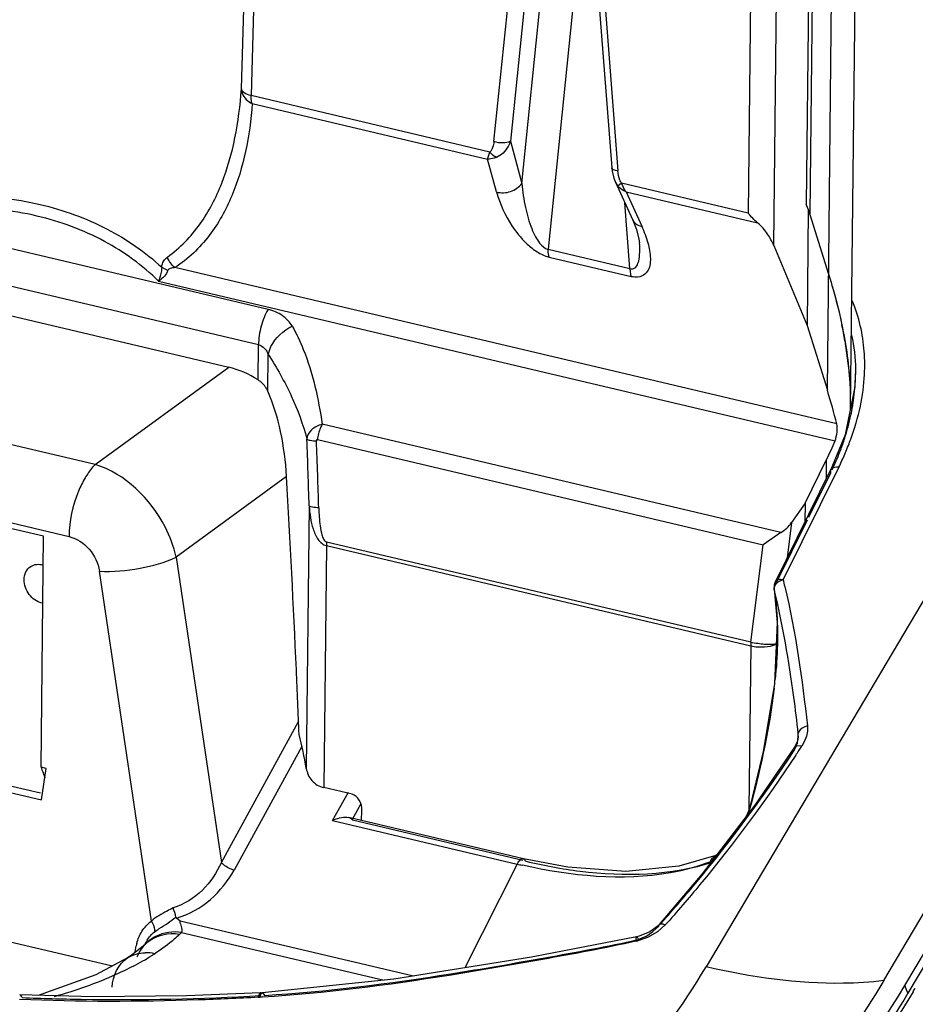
# Model space of a CAD drawing. Header units: inches. Extents: x 0 to 17, y 0 to 11.
# Tile 74 of 104: x 10.276 to 10.565, y 2.958 to 3.275. Entities that reach past the tile are written whole.
import ezdxf

# ---------------------------------------------------------------- set-up
doc = ezdxf.new("R2010")
doc.units = ezdxf.units.IN
doc.header["$LTSCALE"] = 0.935
doc.header["$MEASUREMENT"] = 0
doc.layers.add('1', color=7, linetype='CONTINUOUS')
doc.layers.add('2', color=7, linetype='CONTINUOUS')

msp = doc.modelspace()

# ---------------------------------------------------------------- linework, layer by layer
at = {"layer": '1', "color": 7, "linetype": 'Continuous'}
for p, q in [((10.3477640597, 3.2527575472), (10.3532979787, 3.4368457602)), ((10.3564060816, 3.4346479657), (10.350866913, 3.2505984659)), ((10.546022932, 3.3262505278), (10.5441198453, 3.1494323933)), ((10.5367374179, 3.1556023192), (10.5384351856, 3.3133348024)), ((10.4577717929, 3.3092309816), (10.446672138, 3.2011204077)), ((10.5309218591, 3.3089650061), (10.5299166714, 3.2155772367)), ((10.532099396, 3.3082160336), (10.5310683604, 3.2124268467)), ((10.4382098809, 3.2223099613), (10.4466895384, 3.3049017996)), ((10.4412538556, 3.3014980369), (10.4345195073, 3.2359058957)), ((10.5122193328, 3.3027770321), (10.5112502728, 3.2127457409)), ((10.5194518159, 3.2022971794), (10.5205399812, 3.3033940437)), ((10.4291872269, 3.2357754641), (10.4359215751, 3.3013676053)), ((10.4619138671, 3.2957701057), (10.4672056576, 3.2273396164)), ((10.4638493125, 3.2947762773), (10.469141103, 3.226345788)), ((10.4278734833, 3.232423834), (10.350866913, 3.2505984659)), ((10.3512357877, 3.2480432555), (10.4271769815, 3.2301200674)), ((10.4345195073, 3.2359058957), (10.4382098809, 3.2223099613)), ((10.4271769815, 3.2301200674), (10.4278740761, 3.2324234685)), ((10.430047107, 3.2195460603), (10.4271769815, 3.2301200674)), ((10.4683037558, 3.2228995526), (10.469219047, 3.2214533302)), ((10.4683049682, 3.222896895), (10.473951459, 3.2104955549)), ((10.4703762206, 3.2223925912), (10.469219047, 3.2214533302)), ((10.5112502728, 3.2127457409), (10.4703762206, 3.2223925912)), ((10.3563672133, 3.1816737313), (10.1942344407, 3.219938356)), ((10.4718104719, 3.219585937), (10.5142545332, 3.2095685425)), ((10.4718104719, 3.219585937), (10.4768589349, 3.2084978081)), ((10.4730744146, 3.1948890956), (10.4714412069, 3.2160086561)), ((10.5305819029, 3.2139803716), (10.5299166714, 3.2155772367)), ((10.5305819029, 3.2139803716), (10.5301789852, 3.1765469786)), ((10.5305819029, 3.2139803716), (10.5371407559, 3.19303437)), ((10.3532809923, 3.1702976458), (10.1911482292, 3.2085622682)), ((10.446672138, 3.2011204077), (10.4730744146, 3.1948890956)), ((10.5194518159, 3.2022971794), (10.5301789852, 3.1765469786)), ((10.2005356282, 3.1968171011), (10.3436893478, 3.1630313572)), ((10.4470410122, 3.1985652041), (10.4734432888, 3.192333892)), ((10.3220573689, 3.1952750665), (10.3240130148, 3.1942655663)), ((10.5397727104, 3.1447643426), (10.3263063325, 3.1951454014)), ((10.3210125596, 3.1908173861), (10.5392117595, 3.139319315)), ((10.5301789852, 3.1765469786), (10.5367374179, 3.1556023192)), ((10.542399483, 3.1716009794), (10.5436895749, 3.1619732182)), ((10.3531589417, 3.1589584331), (10.3532809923, 3.1702976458)), ((10.3563079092, 3.1552723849), (10.3564358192, 3.167155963)), ((10.5217424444, 3.1097409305), (10.3738453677, 3.1446466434)), ((10.3722944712, 3.1397082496), (10.5159886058, 3.1057944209)), ((10.5295622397, 3.1192477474), (10.5364968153, 3.1332489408)), ((10.5364308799, 3.1271231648), (10.5364968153, 3.1332489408)), ((10.3696091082, 3.1183028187), (10.3686985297, 3.0337047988)), ((10.5295622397, 3.1192477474), (10.5251926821, 3.1129612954)), ((10.5295622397, 3.1192477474), (10.5294963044, 3.1131219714)), ((10.5251926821, 3.1129612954), (10.5237825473, 3.1015856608)), ((10.5217424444, 3.1097409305), (10.5159886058, 3.1057944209)), ((10.375190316, 3.1055156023), (10.3743506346, 3.0275014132)), ((10.375190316, 3.1055156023), (10.5120223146, 3.0732213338)), ((10.5120914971, 3.0743562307), (10.3752594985, 3.1066504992)), ((10.5120914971, 3.0743562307), (10.5159886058, 3.1057944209)), ((10.5120223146, 3.0732213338), (10.5114549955, 3.0205141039)), ((10.3834528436, 3.0253531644), (10.3743506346, 3.0275014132)), ((10.386529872, 3.0168950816), (10.3866552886, 3.0200816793))]:
    msp.add_line(p, q, dxfattribs=at)
for points in [[(10.4672057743, 3.2273381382), (10.467325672, 3.2262941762), (10.4678716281, 3.2240221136), (10.4682974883, 3.2229249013)], [(10.4739519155, 3.2104951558), (10.4751813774, 3.2074160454), (10.47598756, 3.2043692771), (10.4761467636, 3.20316712)]]:
    msp.add_lwpolyline(points, dxfattribs=at)
for centre, radius, start, end in [((10.4493507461, 3.2083233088), 0.0100277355, 252.7990400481, 256.6832309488), ((10.475454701, 3.2008174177), 0.0087187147, 256.6616813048, 260.9261990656), ((10.3979924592, 3.1466972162), 0.1465386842, 9.7847190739, 11.819264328), ((7.7477950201, 3.0426701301), 2.6229031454, 1.6524165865, 2.1229845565), ((7.8237458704, 3.0408255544), 2.550122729, 1.7275024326, 2.2128285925), ((10.3868510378, 3.1053743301), 0.0116615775, 173.7173306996, 179.3058833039), ((10.5236830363, 3.0730800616), 0.0116615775, 173.7173306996, 179.3058833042), ((10.5181190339, 3.0779840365), 0.0047045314, 297.0188192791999, 298.2110442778), ((10.5191381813, 3.0790887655), 0.0053868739, 281.9954367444, 282.9235860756), ((10.2351708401, 3.0108437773), 0.1354713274, 9.7153462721, 14.4336988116)]:
    msp.add_arc(centre, radius, start, end, dxfattribs=at)
for centre, major_axis, ratio, start_param, end_param in [((10.3426737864, 3.1337112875), (-0.016636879, 0.0267765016), 0.8168730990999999, -1.041720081, -0.6872217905), ((10.4657119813, 3.1807281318), (-0.0628517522, 0.1023639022), 0.4517970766, -2.1867701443, -2.0801834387), ((10.4653092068, 3.1433080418), (0.071261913, 0.0474355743), 0.71714938, -0.8929419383, -0.8054092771), ((10.520099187, 3.1147702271), (0.005694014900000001, 0.0050969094), 0.6599216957, -1.8532539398, -1.22521963), ((10.3832508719, 3.0208522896), (-0.0008581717, 0.0045290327), 0.7284668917, -1.8773205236, -0.3137528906)]:
    msp.add_ellipse(centre, major_axis=major_axis, ratio=ratio, start_param=start_param, end_param=end_param, dxfattribs=at)
for points, knots in [([(10.3238956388, 3.1985647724), (10.3279693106, 3.2014813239), (10.3350576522, 3.2088023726), (10.341925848, 3.222325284), (10.3461179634, 3.2371387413), (10.3473890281, 3.2474681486), (10.347756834, 3.252757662)], [0, 0, 0, 0, 0.246369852, 0.4899367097, 0.7392618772, 1, 1, 1, 1]), ([(10.3477568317, 3.2527576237), (10.3477628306, 3.2522874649), (10.3482095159, 3.250293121), (10.3498316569, 3.2486750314), (10.3512359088, 3.2480434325)], [0, 0, 0, 0, 0.2339346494, 1, 1, 1, 1]), ([(10.3508691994, 3.2505976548), (10.3500883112, 3.2507992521), (10.3488636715, 3.2511825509), (10.3478002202, 3.2522578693), (10.3477640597, 3.2527575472)], [0, 0, 0, 0, 0.6168306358, 1, 1, 1, 1]), ([(10.3512401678, 3.248041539), (10.3508647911, 3.2428479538), (10.3495499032, 3.2326991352), (10.3451673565, 3.2181659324), (10.3379279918, 3.2049211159), (10.330529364, 3.1979134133), (10.3263087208, 3.1951435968)], [0, 0, 0, 0, 0.2584225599, 0.5059348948, 0.7494582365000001, 1, 1, 1, 1]), ([(10.3512357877, 3.2480432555), (10.3511699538, 3.2482233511), (10.3509262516, 3.2490533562), (10.3508596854, 3.2499269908), (10.350866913, 3.2505984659)], [0, 0, 0, 0, 0.222123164, 1, 1, 1, 1]), ([(10.4291872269, 3.2357754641), (10.4291227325, 3.2351502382), (10.4288839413, 3.2339597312), (10.4283100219, 3.2328176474), (10.4278734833, 3.232423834)], [0, 0, 0, 0, 0.516695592, 1, 1, 1, 1]), ([(10.4345195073, 3.2359058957), (10.4338239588, 3.2354722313), (10.4319280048, 3.2352220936), (10.4301246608, 3.235457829), (10.4291872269, 3.2357754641)], [0, 0, 0, 0, 0.4529915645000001, 1, 1, 1, 1]), ([(10.4345195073, 3.2359058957), (10.4343182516, 3.2353055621), (10.4333775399, 3.2331793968), (10.4315852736, 3.2313247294), (10.4300007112, 3.2307094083)], [0, 0, 0, 0, 0.2713961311, 1, 1, 1, 1]), ([(10.4300007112, 3.2307094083), (10.429805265, 3.2307984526), (10.4290005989, 3.2312386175), (10.4283095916, 3.2318755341), (10.4278734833, 3.232423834)], [0, 0, 0, 0, 0.2346333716, 1, 1, 1, 1]), ([(10.4300003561, 3.2307098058), (10.4297588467, 3.230615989), (10.4288479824, 3.2303019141), (10.4278821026, 3.2301226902), (10.4271769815, 3.2301200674)], [0, 0, 0, 0, 0.268706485, 1, 1, 1, 1]), ([(10.469141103, 3.226345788), (10.4686777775, 3.2264076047), (10.4679710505, 3.2265186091), (10.4672296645, 3.2270545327), (10.4672068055, 3.2273389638)], [0, 0, 0, 0, 0.6209404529, 1, 1, 1, 1]), ([(10.4703762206, 3.2223925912), (10.470169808, 3.2226838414), (10.4695082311, 3.2239178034), (10.4692245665, 3.2253155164), (10.469141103, 3.226345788)], [0, 0, 0, 0, 0.2567029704, 1, 1, 1, 1]), ([(10.4300474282, 3.2195465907), (10.4315110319, 3.2191417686), (10.4346903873, 3.2192922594), (10.4373634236, 3.2210940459), (10.4382098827, 3.2223099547)], [0, 0, 0, 0, 0.5061712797, 1, 1, 1, 1]), ([(10.4382107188, 3.2223108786), (10.4384324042, 3.2196868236), (10.4391739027, 3.2147436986), (10.4407704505, 3.2089903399), (10.4424963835, 3.2052026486), (10.4440082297, 3.2027924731), (10.445568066, 3.2012923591), (10.4466721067, 3.2011209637)], [0, 0, 0, 0, 0.3341913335, 0.6323149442, 0.755810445, 0.8582136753, 1, 1, 1, 1]), ([(10.4703756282, 3.2223925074), (10.4704535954, 3.2221301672), (10.4707988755, 3.221134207), (10.4713217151, 3.2201945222), (10.4718104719, 3.219585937)], [0, 0, 0, 0, 0.2596023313, 1, 1, 1, 1]), ([(10.430047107, 3.2195460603), (10.4311206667, 3.2156998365), (10.4338340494, 3.2097717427), (10.4387216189, 3.2036845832), (10.442666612, 3.2004354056), (10.4450816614, 3.1991136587), (10.4463853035, 3.1987440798)], [0, 0, 0, 0, 0.4390063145, 0.7033625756, 0.8510329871, 1, 1, 1, 1]), ([(10.4718104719, 3.219585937), (10.4715563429, 3.2196970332), (10.4705995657, 3.2201751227), (10.4697370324, 3.2208542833), (10.4692189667, 3.2214536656)], [0, 0, 0, 0, 0.2593050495, 1, 1, 1, 1]), ([(10.2320059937, 3.216527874), (10.2406303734, 3.217961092), (10.2577030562, 3.2193089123), (10.2747767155, 3.21741895), (10.2828418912, 3.2155153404)], [0, 0, 0, 0, 0.5133848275, 1, 1, 1, 1]), ([(10.3210125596, 3.1908173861), (10.3159131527, 3.1958891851), (10.3035961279, 3.2048109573), (10.2814314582, 3.2128997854), (10.2563706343, 3.2155270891), (10.2391141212, 3.2138311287), (10.2304229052, 3.2121978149)], [0, 0, 0, 0, 0.2234813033, 0.4648439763, 0.7252110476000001, 1, 1, 1, 1]), ([(10.2828418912, 3.2155153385), (10.2903270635, 3.2137486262), (10.3044342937, 3.2086687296), (10.3168418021, 3.2001559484), (10.3220561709, 3.195274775)], [0, 0, 0, 0, 0.5184830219, 1, 1, 1, 1]), ([(10.4739516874, 3.2104956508), (10.4743208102, 3.2096943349), (10.4754040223, 3.2088787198), (10.4765497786, 3.2085581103), (10.4768592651, 3.2084983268)], [0, 0, 0, 0, 0.7367683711, 1, 1, 1, 1]), ([(10.519451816, 3.2022971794), (10.5189198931, 3.2035740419), (10.5174678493, 3.2062160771), (10.5154956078, 3.2085346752), (10.5142545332, 3.2095685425)], [0, 0, 0, 0, 0.4613045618, 1, 1, 1, 1]), ([(10.4768589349, 3.2084978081), (10.4776390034, 3.2067579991), (10.4789447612, 3.2033945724), (10.4797843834, 3.1990531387), (10.4795722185, 3.1958774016), (10.4788206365, 3.1937432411), (10.476869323, 3.1920948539), (10.475032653, 3.1920303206), (10.4740797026, 3.1922078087)], [0, 0, 0, 0, 0.2814613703, 0.5317181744, 0.6440862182, 0.7489268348, 0.8569079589, 1, 1, 1, 1]), ([(10.4730744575, 3.1948896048), (10.4733376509, 3.1948061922), (10.4738781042, 3.1947199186), (10.4749970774, 3.1951294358), (10.4759294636, 3.1968444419), (10.4763097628, 3.1996377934), (10.476248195, 3.2018770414), (10.476147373, 3.2031601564)], [0, 0, 0, 0, 0.0821079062, 0.1569362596, 0.3393212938, 0.6172381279, 1, 1, 1, 1]), ([(10.4470410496, 3.1985652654), (10.446975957, 3.1987449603), (10.4467318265, 3.1995746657), (10.4466649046, 3.2004483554), (10.446672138, 3.2011204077)], [0, 0, 0, 0, 0.2214069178, 1, 1, 1, 1]), ([(10.3220573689, 3.1952750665), (10.3221347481, 3.1959934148), (10.3225205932, 3.1972754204), (10.3234317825, 3.198243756), (10.3238956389, 3.1985647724)], [0, 0, 0, 0, 0.5615567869, 1, 1, 1, 1]), ([(10.3220573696, 3.195275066), (10.3220570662, 3.1948834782), (10.3219393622, 3.1933516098), (10.3214851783, 3.1918562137), (10.3210125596, 3.1908173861)], [0, 0, 0, 0, 0.2554601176, 1, 1, 1, 1]), ([(10.3240130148, 3.1942655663), (10.3238058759, 3.1935754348), (10.3229309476, 3.1922353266), (10.3217219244, 3.1912406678), (10.3210125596, 3.1908173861)], [0, 0, 0, 0, 0.4658905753, 1, 1, 1, 1]), ([(10.3263063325, 3.1951454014), (10.3258123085, 3.1951229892), (10.3250007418, 3.1950814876), (10.3241143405, 3.1946031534), (10.3240130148, 3.1942655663)], [0, 0, 0, 0, 0.5838647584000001, 1, 1, 1, 1]), ([(10.4730744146, 3.1948890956), (10.4730718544, 3.194651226), (10.4730919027, 3.1937896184), (10.4732304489, 3.1929215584), (10.4734433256, 3.1923339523)], [0, 0, 0, 0, 0.2756913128, 1, 1, 1, 1]), ([(10.5371403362, 3.1930357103), (10.537569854, 3.1916640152), (10.5391917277, 3.1862761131), (10.5405674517, 3.1808127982), (10.5414243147, 3.1767120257)], [0, 0, 0, 0, 0.2554549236, 1, 1, 1, 1]), ([(10.5371407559, 3.19303437), (10.539326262, 3.1860548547), (10.5427853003, 3.1724001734), (10.5442158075, 3.1583295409), (10.5441431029, 3.1515925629)], [0, 0, 0, 0, 0.520508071, 1, 1, 1, 1]), ([(10.3563672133, 3.1816737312), (10.3553723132, 3.1799962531), (10.3539103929, 3.1762614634), (10.3533026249, 3.1723066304), (10.3532809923, 3.1702976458)], [0, 0, 0, 0, 0.4925774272, 1, 1, 1, 1]), ([(10.3641418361, 3.1762861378), (10.3633758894, 3.1776105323), (10.3610666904, 3.1800197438), (10.358015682, 3.1813008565), (10.3563672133, 3.1816737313)], [0, 0, 0, 0, 0.4751275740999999, 1, 1, 1, 1]), ([(10.3564358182, 3.1671559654), (10.3565970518, 3.1680316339), (10.3579912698, 3.1718965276), (10.3613199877, 3.1748437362), (10.364141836, 3.1762861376)], [0, 0, 0, 0, 0.2193338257, 1, 1, 1, 1]), ([(10.3641418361, 3.1762861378), (10.3654977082, 3.1738754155), (10.3702755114, 3.1638444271), (10.3725599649, 3.1528531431), (10.3738453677, 3.1446466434)], [0, 0, 0, 0, 0.2497971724, 1, 1, 1, 1]), ([(10.3532810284, 3.1702976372), (10.3540178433, 3.1701212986), (10.3553876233, 3.1692344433), (10.3561521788, 3.1678717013), (10.3564358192, 3.167155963)], [0, 0, 0, 0, 0.4959838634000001, 1, 1, 1, 1]), ([(10.3564306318, 3.1671550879), (10.3591887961, 3.1628709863), (10.3641543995, 3.1541025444), (10.3676285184, 3.1446168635), (10.3688961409, 3.1398360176)], [0, 0, 0, 0, 0.5074268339, 1, 1, 1, 1]), ([(10.5436895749, 3.1619732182), (10.5437717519, 3.1610958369), (10.5440549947, 3.1576430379), (10.5441714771, 3.1541754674), (10.5441434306, 3.1515924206)], [0, 0, 0, 0, 0.2543632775, 1, 1, 1, 1]), ([(10.3562802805, 3.1553232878), (10.3561230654, 3.1556799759), (10.3553710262, 3.1571059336), (10.3541865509, 3.1583008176), (10.3531589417, 3.1589584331)], [0, 0, 0, 0, 0.2421388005, 1, 1, 1, 1]), ([(10.3623550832, 3.1277698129), (10.3620810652, 3.1326424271), (10.3608052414, 3.1420273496), (10.3581204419, 3.1511524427), (10.3562802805, 3.1553232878)], [0, 0, 0, 0, 0.5170339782, 1, 1, 1, 1]), ([(10.3738453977, 3.1446465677), (10.3731828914, 3.1445084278), (10.3719464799, 3.144001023), (10.369912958, 3.1426828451), (10.3689184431, 3.1409523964), (10.3688945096, 3.1398359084)], [0, 0, 0, 0, 0.2784615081, 0.540497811, 1, 1, 1, 1]), ([(10.3738453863, 3.1446466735), (10.373637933, 3.1442953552), (10.3728616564, 3.1427432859), (10.3724271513, 3.1410262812), (10.3722944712, 3.1397082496)], [0, 0, 0, 0, 0.2354702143, 1, 1, 1, 1]), ([(10.5392117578, 3.1393193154), (10.5395716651, 3.1402199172), (10.5399212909, 3.1420410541), (10.5399804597, 3.1439195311), (10.5397727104, 3.1447643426)], [0, 0, 0, 0, 0.5271419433, 1, 1, 1, 1]), ([(10.3688945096, 3.1398359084), (10.3690163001, 3.1397485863), (10.36938441, 3.1396198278), (10.370402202, 3.1393950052), (10.3713030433, 3.1393293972), (10.3719667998, 3.1392897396)], [0, 0, 0, 0, 0.1432051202, 0.3645884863, 1, 1, 1, 1]), ([(10.3722944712, 3.1397082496), (10.3722006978, 3.1397303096), (10.3719469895, 3.1396477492), (10.3719495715, 3.1393990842), (10.3719667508, 3.1392897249)], [0, 0, 0, 0, 0.4653023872, 1, 1, 1, 1]), ([(10.3663662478, 3.0446112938), (10.3660902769, 3.0515534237), (10.3649253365, 3.079280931), (10.3635231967, 3.1069983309), (10.3623550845, 3.1277698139)], [0, 0, 0, 0, 0.2503471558, 1, 1, 1, 1]), ([(10.3696091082, 3.1183028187), (10.3696956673, 3.1170441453), (10.3699601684, 3.1145445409), (10.3707909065, 3.1108801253), (10.3721581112, 3.1075581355), (10.3740725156, 3.1057399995), (10.375190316, 3.1055156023)], [0, 0, 0, 0, 0.2588776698, 0.515465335, 0.7660620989, 1, 1, 1, 1]), ([(10.3727096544, 3.1177016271), (10.372020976, 3.1177421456), (10.3710937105, 3.1178180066), (10.3700687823, 3.1180633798), (10.3697121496, 3.1182073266), (10.3696091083, 3.1183028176)], [0, 0, 0, 0, 0.6499865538, 0.8676366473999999, 1, 1, 1, 1]), ([(10.3727096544, 3.1177016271), (10.3727399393, 3.116729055), (10.3728325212, 3.1147796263), (10.3731131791, 3.1118665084), (10.373567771, 3.1094376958), (10.37416939, 3.1076303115), (10.3748232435, 3.1067969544), (10.3752594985, 3.1066504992)], [0, 0, 0, 0, 0.2507269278, 0.5024173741, 0.7551273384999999, 0.8814235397, 1, 1, 1, 1]), ([(10.2776838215, 3.0945516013), (10.2776929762, 3.095402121), (10.2780278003, 3.0970655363), (10.279150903, 3.0983735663), (10.2798065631, 3.0988007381)], [0, 0, 0, 0, 0.5208286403, 1, 1, 1, 1]), ([(10.2798065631, 3.0988007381), (10.2803690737, 3.0991672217), (10.2817343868, 3.0996438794), (10.2831568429, 3.0994838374), (10.2838447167, 3.0992816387)], [0, 0, 0, 0, 0.4835728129, 1, 1, 1, 1]), ([(10.283398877, 3.0870094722), (10.2818012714, 3.0873865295), (10.2788771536, 3.0895047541), (10.277665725, 3.0928703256), (10.2776838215, 3.0945516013)], [0, 0, 0, 0, 0.4939999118, 1, 1, 1, 1]), ([(10.5120223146, 3.0732213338), (10.5134642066, 3.072881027), (10.516266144, 3.0727261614), (10.5190963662, 3.0732013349), (10.5202562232, 3.0737929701)], [0, 0, 0, 0, 0.53223759, 1, 1, 1, 1]), ([(10.5202577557, 3.0738195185), (10.5190337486, 3.0735592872), (10.5162514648, 3.0736087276), (10.5135344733, 3.0739881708), (10.5120914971, 3.0743562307)], [0, 0, 0, 0, 0.4566121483, 1, 1, 1, 1]), ([(10.368699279, 3.0337050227), (10.3689411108, 3.0322933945), (10.3701345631, 3.0294173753), (10.3728910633, 3.0278458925), (10.3743506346, 3.0275014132)], [0, 0, 0, 0, 0.4884922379, 1, 1, 1, 1])]:
    msp.add_open_spline(points, degree=3, knots=knots, dxfattribs=at)
for points in [[(10.5142541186, 3.2095686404), (10.5131343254, 3.2105014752), (10.5121304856, 3.2115841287), (10.5112502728, 3.2127457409)], [(10.3263063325, 3.1951454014), (10.3252124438, 3.1960104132), (10.3243458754, 3.1972448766), (10.3238956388, 3.1985647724)]]:
    msp.add_open_spline(points, degree=3, dxfattribs=at)
at = {"layer": '2', "color": 7, "linetype": 'Continuous'}
for p, q in [((11.1773036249, 4.1157071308), (10.4976160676, 2.9697443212)), ((10.5549103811, 2.9652821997), (11.2346091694, 4.1112639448)), ((10.5617100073, 2.9636885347), (11.2417680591, 4.1102778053)), ((11.2423586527, 4.1071566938), (10.5626710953, 2.9611938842)), ((10.300601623, 3.1316765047), (10.3436893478, 3.1630313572)), ((10.5457894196, 3.1623857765), (10.5456005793, 3.1566952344)), ((10.5458087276, 3.1623843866), (10.545814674, 3.1606634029)), ((10.300601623, 3.1316765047), (10.1747774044, 3.1613727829)), ((10.5456005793, 3.1566952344), (10.5424518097, 3.141250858)), ((10.5424518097, 3.141250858), (10.5379087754, 3.1301048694)), ((10.1663634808, 3.1381399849), (10.2921876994, 3.1084437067)), ((10.2839415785, 3.1085256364), (10.174569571, 3.1343389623)), ((10.5199654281, 3.0938787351), (10.5379081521, 3.130105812)), ((10.5404727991, 3.1308485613), (10.5225333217, 3.0946280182)), ((10.5378764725, 3.1290395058), (10.537905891, 3.1301012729)), ((10.3623550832, 3.1277698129), (10.3267031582, 3.1018259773)), ((10.5307954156, 3.1147425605), (10.5378764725, 3.1290395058)), ((10.5203650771, 3.0936832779), (10.5303673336, 3.1138782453)), ((10.2831404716, 3.0340981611), (10.2839415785, 3.1085256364)), ((10.3267031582, 3.1018259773), (10.341321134, 3.0033725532)), ((10.3187239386, 2.9844493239), (10.3019757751, 3.0972497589)), ((10.5199369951, 3.0928189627), (10.5199653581, 3.0938787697)), ((10.5214846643, 3.0941821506), (10.5225333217, 3.0946280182)), ((10.5217004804, 3.0946934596), (10.5225333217, 3.0946280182)), ((10.5195988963, 3.0915634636), (10.5195972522, 3.0915746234)), ((10.5196299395, 3.0914124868), (10.5195988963, 3.0915634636)), ((10.1762390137, 3.0510055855), (10.2829263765, 3.0258258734)), ((10.1733788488, 3.0494649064), (10.2833037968, 3.0235210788)), ((10.341321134, 3.0033725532), (10.3661864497, 3.0488314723)), ((10.5273778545, 3.0444059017), (10.5273573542, 3.0449229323)), ((10.5273596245, 3.043806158), (10.5273778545, 3.0444059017)), ((10.5270181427, 3.042247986), (10.5261486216, 3.0405361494)), ((10.5273608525, 3.0438089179), (10.5270181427, 3.042247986)), ((10.5273583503, 3.0437874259), (10.5273596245, 3.043806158)), ((10.5273690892, 3.0442436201), (10.5273608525, 3.0438089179)), ((10.5294774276, 3.0427184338), (10.5284752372, 3.0408755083)), ((10.3672852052, 3.040803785), (10.3454394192, 3.000865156)), ((10.5261491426, 3.0405359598), (10.5260554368, 3.039494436)), ((10.5261501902, 3.0405375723), (10.5261491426, 3.0405359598)), ((10.5270063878, 3.0410102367), (10.5261501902, 3.0405375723)), ((10.5284751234, 3.0408755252), (10.5270063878, 3.0410102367)), ((10.2847870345, 3.0337095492), (10.2831404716, 3.0340981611)), ((10.2833037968, 3.0235210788), (10.2847870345, 3.0337095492)), ((10.3771202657, 3.0169215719), (10.3823331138, 3.0259963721)), ((10.3863142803, 3.0222322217), (10.3834515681, 3.0172486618)), ((10.5122883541, 3.0226207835), (10.5110754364, 3.018845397)), ((10.5120697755, 3.0224920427), (10.5120685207, 3.0224874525)), ((10.5122883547, 3.0226207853), (10.5120697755, 3.0224920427)), ((10.3771202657, 3.0169215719), (10.4366759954, 3.0028655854)), ((10.4387429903, 3.0045720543), (10.3823947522, 3.0178710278)), ((10.4385815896, 3.0039917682), (10.3836129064, 3.0169651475)), ((10.1421517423, 3.0087003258), (10.306153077, 2.9699937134)), ((10.4387429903, 3.0045720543), (10.4387208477, 3.0045769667)), ((10.4395468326, 3.0037639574), (10.4387429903, 3.0045720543)), ((10.5007716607, 3.005619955), (10.5007774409, 3.005622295)), ((10.5010659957, 3.0057936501), (10.5007758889, 3.0056236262)), ((10.4366759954, 3.0028655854), (10.4198621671, 2.9693936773)), ((10.3279688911, 2.984494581), (10.3268340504, 2.985459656)), ((10.40327286, 2.9667217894), (10.3279688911, 2.984494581)), ((10.4819726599, 2.981004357), (10.4787576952, 2.9792053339)), ((10.4804622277, 2.9810702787), (10.4823370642, 2.9828891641)), ((10.4844761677, 2.9832174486), (10.4819726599, 2.981004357)), ((10.4823370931, 2.9828891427), (10.4825102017, 2.9833469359)), ((10.3176952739, 2.9778910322), (10.3172839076, 2.9775053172)), ((10.3284836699, 2.9807971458), (10.3937974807, 2.9653821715)), ((10.4787576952, 2.9792053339), (10.4755826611, 2.9781348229)), ((10.4757544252, 2.9784904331), (10.478317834, 2.9796462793)), ((10.3160968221, 2.976400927), (10.3126491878, 2.9736945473)), ((10.313459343, 2.9745255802), (10.3137961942, 2.9764939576)), ((10.3168928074, 2.9771266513), (10.3160968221, 2.976400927)), ((10.3168994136, 2.9771328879), (10.3168928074, 2.9771266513)), ((10.3173306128, 2.9775481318), (10.3168994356, 2.977132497)), ((10.3173300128, 2.9775504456), (10.3172839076, 2.9775053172)), ((10.3126491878, 2.9736945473), (10.3110028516, 2.9725768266)), ((10.3110028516, 2.9725768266), (10.31105276, 2.9726091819)), ((10.5626710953, 2.9611938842), (10.5617100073, 2.9636885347)), ((10.353576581, 2.961094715), (10.3531909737, 2.9599149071)), ((10.353191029, 2.9599150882), (10.3537366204, 2.9599462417)), ((10.3539275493, 2.9613513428), (10.353576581, 2.961094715)), ((10.3545873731, 2.9599550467), (10.3537296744, 2.9599046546)), ((10.3537327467, 2.9599460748), (10.3541149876, 2.9611215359)), ((10.3546001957, 2.9600325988), (10.3537366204, 2.9599462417)), ((10.3539248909, 2.9613506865), (10.3544671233, 2.9613818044)), ((10.3541108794, 2.9613050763), (10.3539287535, 2.9613514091)), ((10.3541149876, 2.9611215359), (10.3544653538, 2.9613810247)), ((10.3544659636, 2.9613810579), (10.3546486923, 2.961335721)), ((10.3546486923, 2.961335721), (10.3551944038, 2.9605323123))]:
    msp.add_line(p, q, dxfattribs=at)
for points in [[(10.519599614, 3.0915630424), (10.5205246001, 3.0806873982), (10.5197173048, 3.06111813), (10.516082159, 3.0391547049), (10.5120783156, 3.0224897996)], [(10.5261501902, 3.0405375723), (10.5133205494, 3.0218172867), (10.4964067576, 2.9997013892), (10.4825107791, 2.9833475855)], [(10.5120685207, 3.0224874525), (10.51128453, 3.019965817), (10.510513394, 3.018146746)], [(10.3771202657, 3.0169215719), (10.3773193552, 3.0170110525), (10.3775269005, 3.0170992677), (10.3777434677, 3.0171859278)], [(10.3834515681, 3.0172486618), (10.3835089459, 3.0171592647), (10.3835625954, 3.0170649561), (10.3836129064, 3.0169651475)], [(10.5007716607, 3.005619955), (10.4888855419, 3.0021344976), (10.4717431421, 3.000494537), (10.4530297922, 3.0018405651), (10.4387176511, 3.004568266)], [(10.3266425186, 2.9857840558), (10.3266814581, 2.9856578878), (10.3267447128, 2.9855472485), (10.3268296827, 2.985455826)], [(10.4825104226, 2.9833471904), (10.4821736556, 2.982988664), (10.4794464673, 2.9809615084), (10.4760081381, 2.9795644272), (10.4751930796, 2.9793627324)], [(10.4751945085, 2.9793633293), (10.4413693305, 2.9728576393), (10.3969406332, 2.9657019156), (10.3544653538, 2.9613810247)], [(10.3110503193, 2.9726097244), (10.3007802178, 2.9671236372), (10.2822425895, 2.9605142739)], [(10.3539277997, 2.9613509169), (10.3300519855, 2.9603371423), (10.3000588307, 2.9600622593), (10.2762588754, 2.9606579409)]]:
    msp.add_lwpolyline(points, dxfattribs=at)
for centre, radius, start, end in [((10.4875403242, 3.1637514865), 0.0612585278, 357.0910271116, 358.7048773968), ((10.4822040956, 3.1614150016), 0.0636158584, 354.5211245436, 358.0823633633), ((10.4843173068, 3.1613295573), 0.0615009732, 358.0960419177, 359.3793460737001), ((10.4788999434, 3.161731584), 0.06693514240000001, 351.2253149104, 354.5214157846), ((10.4748844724, 3.1623739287), 0.0710019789, 348.0087136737, 350.2485667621), ((10.4766547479, 3.162063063), 0.0692046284, 350.2539774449, 351.2376537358), ((10.4701760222, 3.1634302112), 0.0758271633, 342.1279841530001, 347.9671610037), ((10.4635899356, 3.1655335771), 0.0827411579, 338.8917984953, 341.7808221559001), ((10.4664917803, 3.1645538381), 0.0796784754, 341.7976143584, 342.1720340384), ((10.460154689, 3.1705928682), 0.0895803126, 339.6434257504, 339.9105300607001), ((10.4553259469, 3.1724275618), 0.09474570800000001, 336.7601933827, 339.6190091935), ((10.4565595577, 3.1682795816), 0.09028873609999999, 334.8854599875, 338.8728240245), ((10.4463502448, 3.176273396), 0.1045106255, 334.2374064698, 336.7644955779), ((10.5234944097, 3.0921333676), 0.0039370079, 153.6804416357, 188.1590231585), ((10.2561470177, 3.0309646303), 0.2738806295, 12.9404931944, 13.440851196), ((10.3463298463, 3.0801318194), 0.1744825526, 353.2170864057, 354.1936897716), ((10.4091692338, 3.0524582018), 0.1184288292, 356.0214390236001, 356.3508853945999), ((10.4097155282, 3.0524177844), 0.1178810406, 354.7426132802, 355.8093708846), ((10.5185729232, 3.0444017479), 0.0088067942, 351.0904727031, 356.0052167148), ((10.4093226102, 3.0524475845), 0.1182750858, 355.8088826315, 356.0214147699), ((10.518835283, 3.0474012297), 0.0116268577, 336.249367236, 338.1162886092), ((10.1253134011, 3.3034086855), 0.4811083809, 326.5171672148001, 326.7398450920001), ((10.1264531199, 3.3026610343), 0.4797453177, 326.7398580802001, 326.9290367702), ((10.5321457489, 3.1225422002), 0.2642460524, 199.5544998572, 199.7561272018), ((10.6973340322, 3.1820752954), 0.4398345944, 199.7811985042, 200.1246439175), ((10.4415066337, 3.0004393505), 0.0054057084, 148.888400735, 153.3314656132), ((10.4945571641, 3.0145074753), 0.0117894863, 292.2495339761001, 295.3314014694), ((10.478411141, 3.1796843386), 0.1816774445, 256.719343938, 257.2946203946), ((10.3103153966, 2.982214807), 0.0167127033, 12.331353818, 22.9229485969), ((10.0146047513, 2.9179296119), 0.3203560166, 11.8321269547, 11.992539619), ((10.4707579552, 2.9933572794), 0.0156570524, 298.8711668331, 308.3016774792), ((10.3282199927, 2.9713029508), 0.0129330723, 147.3672613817, 154.5958592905), ((10.3240999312, 2.96949705), 0.010495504, 128.5749603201, 130.5976535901), ((10.2975919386, 3.0122051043), 0.0440544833, 313.3400547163, 314.5246829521), ((10.4699994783, 3.0003077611), 0.0228650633, 282.783414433, 284.1333578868), ((10.329790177, 2.9728095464), 0.0164128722, 164.2641767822, 167.0275198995), ((10.324381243, 2.9692084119), 0.0108984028, 133.40206011, 139.6892775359), ((10.3240924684, 2.969508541), 0.0104819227, 130.6075539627, 133.3327966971), ((10.2713835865, 3.0497403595), 0.0899514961, 297.5102153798, 301.8887033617), ((10.3170061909, 2.9619649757), 0.012304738, 76.7940227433, 91.18020605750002), ((10.2769185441, 3.0406474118), 0.0793070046, 301.9637962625, 302.7462431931), ((10.2799978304, 3.0349004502), 0.0728102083, 303.1549190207, 303.4147498), ((10.3134899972, 3.1121252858), 0.2925460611, 329.0516827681, 329.3270669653)]:
    msp.add_arc(centre, radius, start, end, dxfattribs=at)
msp.add_ellipse((10.4650375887, 3.1181615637), major_axis=(0.0726871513, 0.0483842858), ratio=0.7171493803, start_param=-0.2935360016, end_param=-0.2581175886, dxfattribs=at)
for points, knots in [([(10.5487832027, 3.1623669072), (10.5488262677, 3.1642751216), (10.5486455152, 3.1717677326), (10.5469740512, 3.1792641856), (10.5447801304, 3.184402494)], [0, 0, 0, 0, 0.2546365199, 1, 1, 1, 1]), ([(10.300601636, 3.1316765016), (10.3003167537, 3.1314000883), (10.2990838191, 3.1300854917), (10.2980562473, 3.1285894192), (10.2973396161, 3.1273826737)], [0, 0, 0, 0, 0.2204695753, 1, 1, 1, 1]), ([(10.3267031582, 3.1018259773), (10.3259700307, 3.1052119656), (10.3212802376, 3.1179093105), (10.3102367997, 3.1287649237), (10.300601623, 3.1316765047)], [0, 0, 0, 0, 0.2560580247, 1, 1, 1, 1]), ([(10.5379090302, 3.130105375), (10.5381971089, 3.130676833), (10.5393213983, 3.1309896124), (10.5402013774, 3.1308930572), (10.5404728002, 3.1308485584)], [0, 0, 0, 0, 0.6994062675, 1, 1, 1, 1]), ([(10.2973396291, 3.1273826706), (10.2965251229, 3.126011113), (10.2936260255, 3.1200875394), (10.2922645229, 3.1134304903), (10.2921880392, 3.1084439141)], [0, 0, 0, 0, 0.2423419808, 1, 1, 1, 1]), ([(10.2921876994, 3.1084437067), (10.2946473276, 3.1078561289), (10.2992799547, 3.104816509), (10.3015730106, 3.0998583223), (10.3019757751, 3.0972497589)], [0, 0, 0, 0, 0.4892966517, 1, 1, 1, 1]), ([(10.3019760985, 3.0972499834), (10.3063514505, 3.09705734), (10.3147997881, 3.0978478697), (10.3230650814, 3.1000367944), (10.3267031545, 3.1018260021)], [0, 0, 0, 0, 0.5192886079, 1, 1, 1, 1]), ([(10.5196299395, 3.0914124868), (10.5195998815, 3.0916515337), (10.5197143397, 3.0928282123), (10.5206890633, 3.0937426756), (10.5214846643, 3.0941821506)], [0, 0, 0, 0, 0.2095328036, 1, 1, 1, 1]), ([(10.5199663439, 3.0938807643), (10.5201683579, 3.0942884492), (10.5208596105, 3.0946415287), (10.5215012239, 3.0946902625), (10.5217004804, 3.0946934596)], [0, 0, 0, 0, 0.6954142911, 1, 1, 1, 1]), ([(10.5196299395, 3.0914124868), (10.51993919, 3.0892313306), (10.5209772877, 3.0796231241), (10.5206704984, 3.0698973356), (10.5199172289, 3.0624801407)], [0, 0, 0, 0, 0.2280904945, 1, 1, 1, 1]), ([(10.5273574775, 3.044922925), (10.5269221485, 3.0488590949), (10.5250425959, 3.0644581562), (10.5223785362, 3.0799843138), (10.5196299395, 3.0914124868)], [0, 0, 0, 0, 0.2520117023, 1, 1, 1, 1]), ([(10.5303020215, 3.0473958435), (10.5299318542, 3.0473089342), (10.5287033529, 3.0469101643), (10.5274914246, 3.0458499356), (10.5273574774, 3.0449229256)], [0, 0, 0, 0, 0.2887398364, 1, 1, 1, 1]), ([(10.4826470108, 2.9832346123), (10.4865755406, 2.9876181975), (10.502054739, 3.005565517), (10.516227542, 3.0246392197), (10.526055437, 3.0394944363)], [0, 0, 0, 0, 0.248387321, 1, 1, 1, 1]), ([(10.5265824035, 3.0379873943), (10.5170283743, 3.0235433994), (10.5032800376, 3.0049816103), (10.4882834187, 2.9874891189), (10.484479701, 2.9832157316)], [0, 0, 0, 0, 0.7516797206, 1, 1, 1, 1]), ([(10.341321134, 3.0033725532), (10.3398085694, 3.00009601), (10.3356940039, 2.9938770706), (10.3292395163, 2.9897885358), (10.3257082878, 2.9887242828)], [0, 0, 0, 0, 0.494566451, 1, 1, 1, 1]), ([(10.3454394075, 3.0008651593), (10.3442248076, 3.0012008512), (10.3427434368, 3.001995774), (10.3415524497, 3.0030989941), (10.341321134, 3.0033725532)], [0, 0, 0, 0, 0.7786384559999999, 1, 1, 1, 1]), ([(10.4387187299, 3.0045680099), (10.43820018, 3.0046914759), (10.4374206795, 3.0040549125), (10.4370042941, 3.0034409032), (10.4368784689, 3.003232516)], [0, 0, 0, 0, 0.6864955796, 1, 1, 1, 1]), ([(10.4990211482, 3.0035957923), (10.4948858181, 3.0019938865), (10.4750571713, 2.9967691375), (10.4539962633, 2.9989515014), (10.4384534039, 3.0024554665)], [0, 0, 0, 0, 0.2177348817, 1, 1, 1, 1]), ([(10.4395468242, 3.0037639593), (10.4452950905, 3.0023877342), (10.4651825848, 2.9986967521), (10.4863588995, 2.9991068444), (10.5000235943, 3.0035815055)], [0, 0, 0, 0, 0.291320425, 1, 1, 1, 1]), ([(10.3268296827, 2.985455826), (10.3308619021, 2.9865570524), (10.3382983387, 2.9907832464), (10.3433833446, 2.9974018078), (10.3454394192, 3.000865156)], [0, 0, 0, 0, 0.5092724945, 1, 1, 1, 1]), ([(10.3257082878, 2.9887242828), (10.3250630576, 2.9883832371), (10.3226781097, 2.9870729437), (10.3202140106, 2.9857990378), (10.3187206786, 2.9844712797)], [0, 0, 0, 0, 0.267522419, 1, 1, 1, 1]), ([(10.3187206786, 2.9844712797), (10.3192902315, 2.9836743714), (10.3197979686, 2.9824471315), (10.3197475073, 2.9811884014), (10.3196799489, 2.9809362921)], [0, 0, 0, 0, 0.7896011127, 1, 1, 1, 1]), ([(10.3196799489, 2.9809362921), (10.3201869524, 2.9813524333), (10.3225395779, 2.9829285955), (10.325006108, 2.9843556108), (10.3266432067, 2.9857832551)], [0, 0, 0, 0, 0.2319305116, 1, 1, 1, 1]), ([(10.3284836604, 2.9807965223), (10.3256917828, 2.9812169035), (10.3216011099, 2.9806733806), (10.3184194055, 2.9785398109), (10.3176954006, 2.9778908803)], [0, 0, 0, 0, 0.7438456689, 1, 1, 1, 1]), ([(10.328154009, 2.9836169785), (10.3282200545, 2.983335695), (10.3284006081, 2.9824117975), (10.3286006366, 2.9814457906), (10.3284836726, 2.9807971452)], [0, 0, 0, 0, 0.3047691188, 1, 1, 1, 1]), ([(10.4825107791, 2.9833475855), (10.4825929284, 2.9834398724), (10.4832283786, 2.9837918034), (10.4839760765, 2.9834655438), (10.4844876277, 2.9832274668)], [0, 0, 0, 0, 0.1796373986, 1, 1, 1, 1]), ([(10.3278286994, 2.9801650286), (10.3272658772, 2.9796338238), (10.3248270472, 2.9774486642), (10.3221805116, 2.9755018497), (10.3200940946, 2.9741253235)], [0, 0, 0, 0, 0.2364181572, 1, 1, 1, 1]), ([(10.4750625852, 2.9779687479), (10.4650678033, 2.9757691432), (10.4449631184, 2.9720781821), (10.4049484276, 2.9651224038), (10.3747464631, 2.9611602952), (10.3545873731, 2.9599550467)], [0, 0, 0, 0, 0.2518998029, 0.5029159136, 1, 1, 1, 1]), ([(10.3551968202, 2.9605262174), (10.3753372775, 2.9616884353), (10.4055609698, 2.9656321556), (10.4456013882, 2.9725872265), (10.4657531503, 2.9762821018), (10.475756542, 2.9784841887)], [0, 0, 0, 0, 0.4962500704, 0.7480395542, 1, 1, 1, 1]), ([(10.4750812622, 2.9780138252), (10.4750523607, 2.9783260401), (10.4750493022, 2.9786917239), (10.4750529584, 2.979328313), (10.4751930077, 2.9793629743)], [0, 0, 0, 0, 0.6848688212, 1, 1, 1, 1]), ([(10.4751945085, 2.9793633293), (10.4752346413, 2.9793723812), (10.4755713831, 2.9791453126), (10.4756399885, 2.9787819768), (10.4757541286, 2.9784903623)], [0, 0, 0, 0, 0.1161199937, 1, 1, 1, 1]), ([(10.1748427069, 2.8355629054), (10.2040792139, 2.8286626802), (10.267368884, 2.8258976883), (10.3592647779, 2.8497996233), (10.4406303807, 2.8977422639), (10.4825612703, 2.9443617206), (10.4976160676, 2.9697443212)], [0, 0, 0, 0, 0.2436722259, 0.502972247, 0.7606134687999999, 1, 1, 1, 1]), ([(10.31293279, 2.9699598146), (10.3110784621, 2.9689909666), (10.3028570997, 2.9650191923), (10.2941930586, 2.9620090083), (10.2874286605, 2.9600809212)], [0, 0, 0, 0, 0.2292545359, 1, 1, 1, 1]), ([(10.5549161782, 2.9652919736), (10.5506165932, 2.9647601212), (10.5314026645, 2.9635589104), (10.512101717, 2.9663255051), (10.4976160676, 2.9697443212)], [0, 0, 0, 0, 0.2254558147, 1, 1, 1, 1]), ([(10.5549103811, 2.9652821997), (10.5481122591, 2.95382047), (10.5161578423, 2.9076832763), (10.4723843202, 2.8702931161), (10.4361314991, 2.8477839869)], [0, 0, 0, 0, 0.2379731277, 1, 1, 1, 1]), ([(10.4395135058, 2.8429811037), (10.4523474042, 2.8509263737), (10.4996011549, 2.8837393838), (10.5400513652, 2.9271717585), (10.5617100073, 2.9636885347)], [0, 0, 0, 0, 0.2622762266, 1, 1, 1, 1]), ([(10.353191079, 2.9599153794), (10.3467274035, 2.959547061), (10.3210938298, 2.958385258), (10.2954037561, 2.9584264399), (10.2762332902, 2.9591758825)], [0, 0, 0, 0, 0.2523127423, 1, 1, 1, 1]), ([(10.277066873, 2.9598089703), (10.2834108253, 2.9595519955), (10.3090393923, 2.9588349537), (10.334701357, 2.9593809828), (10.3539592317, 2.9604621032)], [0, 0, 0, 0, 0.2476525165, 1, 1, 1, 1]), ([(10.5643867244, 2.961679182), (10.5570549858, 2.9494520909), (10.522525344, 2.9002941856), (10.4751110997, 2.8608214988), (10.4359180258, 2.8373633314)], [0, 0, 0, 0, 0.2378759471, 1, 1, 1, 1]), ([(10.5626710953, 2.9611938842), (10.5557082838, 2.9494544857), (10.5229828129, 2.9021989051), (10.4781580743, 2.8638959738), (10.4410334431, 2.8408330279)], [0, 0, 0, 0, 0.2379771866, 1, 1, 1, 1])]:
    msp.add_open_spline(points, degree=3, knots=knots, dxfattribs=at)
for points in [[(10.5445461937, 3.1733622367), (10.5453345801, 3.1697644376), (10.5457435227, 3.1660677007), (10.5458087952, 3.1623851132)], [(10.5473820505, 3.1504879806), (10.5480889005, 3.1538281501), (10.548546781, 3.1572329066), (10.5487199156, 3.1606426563)], [(10.5442847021, 3.1398231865), (10.5455562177, 3.143299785), (10.5466156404, 3.1468663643), (10.5473820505, 3.1504879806)], [(10.5195979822, 3.0915747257), (10.5195403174, 3.0920007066), (10.5196937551, 3.0924645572), (10.5199370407, 3.0928189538)], [(10.5230719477, 3.0922971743), (10.5264671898, 3.0775222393), (10.5286584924, 3.062465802), (10.5302955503, 3.0473944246)], [(10.519591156, 3.0595240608), (10.5181117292, 3.0470719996), (10.5153881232, 3.0347712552), (10.5122883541, 3.0226207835)], [(10.5303021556, 3.0473958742), (10.530459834, 3.0459440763), (10.5301685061, 3.0444227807), (10.5296243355, 3.0430676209)], [(10.5260532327, 3.039495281), (10.5266352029, 3.0406003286), (10.5270808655, 3.0418038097), (10.5272734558, 3.0430377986)], [(10.3777434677, 3.0171859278), (10.3792020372, 3.0177516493), (10.3808759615, 3.018236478), (10.3823903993, 3.0178441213)], [(10.3823903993, 3.0178441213), (10.3827830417, 3.0177423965), (10.3832226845, 3.0175833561), (10.3834514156, 3.0172483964)], [(10.499021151, 3.0035957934), (10.499269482, 3.0044525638), (10.4999452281, 3.0052841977), (10.5007716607, 3.005619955)], [(10.3156927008, 2.9811335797), (10.3164893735, 2.9824015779), (10.3175187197, 2.9835605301), (10.3187239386, 2.9844493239)], [(10.3139924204, 2.9772607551), (10.3143749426, 2.9786177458), (10.3149426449, 2.9799397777), (10.3156927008, 2.9811335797)], [(10.3173284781, 2.9782771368), (10.3179675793, 2.9792729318), (10.3187617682, 2.9801899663), (10.3196799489, 2.9809362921)], [(10.3278277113, 2.9801651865), (10.3243544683, 2.9807436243), (10.3203081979, 2.9798980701), (10.3175555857, 2.977702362)], [(10.3160706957, 2.9762589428), (10.3152060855, 2.9752405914), (10.3145185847, 2.9740532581), (10.3140291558, 2.9728102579)], [(10.3060906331, 2.9632152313), (10.3062629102, 2.9667350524), (10.3080518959, 2.9706505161), (10.3110028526, 2.9725768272)], [(10.311052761, 2.9726091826), (10.3127164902, 2.9736803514), (10.3147744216, 2.9742269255), (10.3167527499, 2.9742671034)], [(10.277066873, 2.9598089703), (10.2769231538, 2.9601677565), (10.2766587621, 2.9606260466), (10.2762733, 2.9606543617)]]:
    msp.add_open_spline(points, degree=3, dxfattribs=at)

doc.saveas('drawing.dxf')
